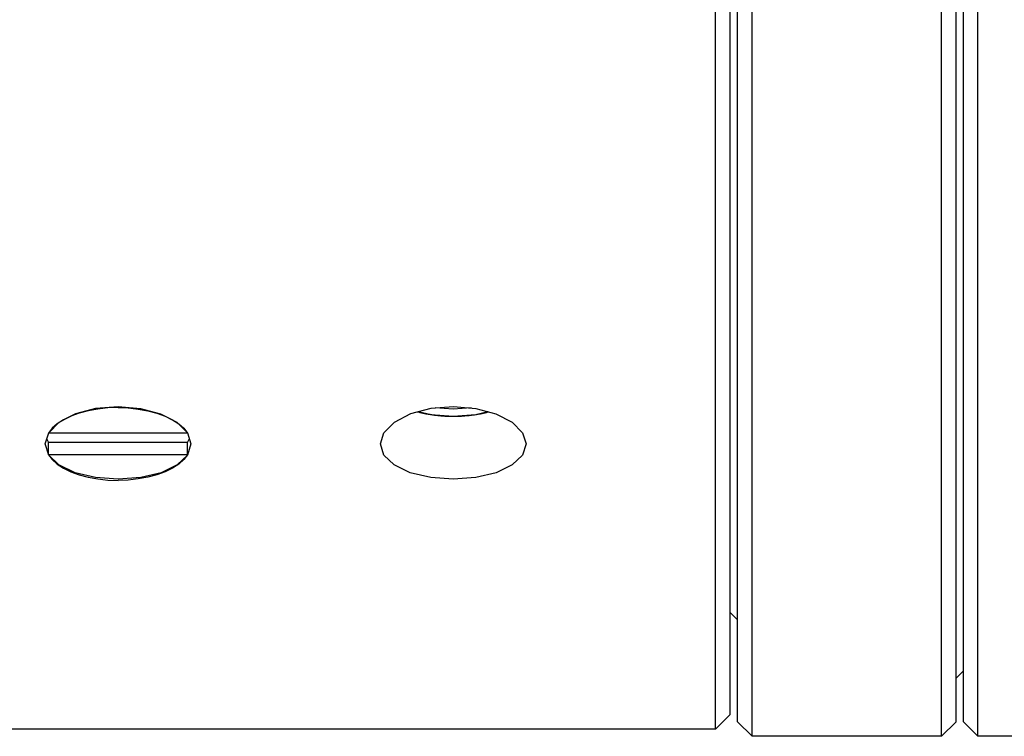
# Model space of a CAD drawing. Header units: millimetres. Extents: x -360 to -91, y -544 to -437.
# Tile 6 of 40: x -189 to -175, y -523 to -514. Entities that reach past the tile are written whole.
import ezdxf

# ---------------------------------------------------------------- set-up
doc = ezdxf.new("R2010")
doc.units = ezdxf.units.MM
doc.header["$LTSCALE"] = 16.335
doc.layers.get('0').update_dxf_attribs({"linetype": 'CONTINUOUS'})

msp = doc.modelspace()

# ---------------------------------------------------------------- linework, layer by layer
at = {"color": 3, "linetype": 'Continuous'}
for p, q in [((-175.529, -523.488), (-175.529, -464.888)), ((-179.129, -523.388), (-179.129, -464.988)), ((-178.929, -523.188), (-178.929, -465.188)), ((-178.829, -523.288), (-178.829, -465.088)), ((-175.829, -523.288), (-175.829, -465.088)), ((-175.729, -523.288), (-175.729, -465.088)), ((-178.629, -523.488), (-178.629, -494.488)), ((-176.029, -523.488), (-176.029, -494.488)), ((-178.829, -521.888), (-178.929, -521.788)), ((-175.729, -522.588), (-175.829, -522.688)), ((-178.929, -523.188), (-179.129, -523.388)), ((-178.629, -523.488), (-178.829, -523.288)), ((-175.829, -523.288), (-176.029, -523.488)), ((-175.529, -523.488), (-175.729, -523.288)), ((-179.129, -523.388), (-189.029, -523.388)), ((-176.029, -523.488), (-178.629, -523.488)), ((-173.228, -523.488), (-175.529, -523.488))]:
    msp.add_line(p, q, dxfattribs=at)
at = {"color": 7, "linetype": 'Continuous'}
for p, q in [((-187.976, -519.095), (-188.077, -519.144)), ((-186.683, -519.095), (-186.582, -519.144)), ((-188.232, -519.26), (-188.283, -519.326)), ((-186.427, -519.26), (-186.375, -519.326)), ((-186.375, -519.326), (-188.283, -519.326)), ((-186.378, -519.321), (-186.329, -519.476)), ((-188.281, -519.628), (-188.329, -519.476)), ((-188.283, -519.453), (-188.307, -519.405)), ((-188.283, -519.453), (-186.375, -519.453)), ((-188.283, -519.626), (-188.283, -519.453)), ((-186.352, -519.405), (-186.375, -519.453)), ((-186.375, -519.626), (-186.375, -519.453)), ((-186.375, -519.626), (-188.283, -519.626))]:
    msp.add_line(p, q, dxfattribs=at)
for points in [[(-187.329, -518.976), (-187.47, -518.981), (-187.607, -518.996), (-187.739, -519.02), (-187.863, -519.053), (-187.976, -519.095)], [(-187.91, -519.059), (-187.633, -518.986), (-187.327, -518.961), (-187.022, -518.987), (-186.745, -519.061)], [(-187.329, -518.976), (-187.189, -518.981), (-187.052, -518.996), (-186.92, -519.02), (-186.796, -519.053), (-186.683, -519.095)], [(-183.729, -519.476), (-183.681, -519.322), (-183.536, -519.175), (-183.31, -519.059), (-183.033, -518.986), (-182.727, -518.961), (-182.422, -518.987), (-182.145, -519.061), (-181.922, -519.175), (-181.778, -519.321), (-181.729, -519.476)], [(-182.484, -518.982), (-182.729, -519), (-182.976, -518.981)], [(-188.329, -519.476), (-188.281, -519.322), (-188.136, -519.175), (-187.91, -519.059)], [(-186.745, -519.061), (-186.522, -519.175), (-186.378, -519.321)], [(-183.218, -519.035), (-183.207, -519.037), (-183.197, -519.04), (-183.187, -519.042), (-183.177, -519.045), (-183.166, -519.047), (-183.156, -519.05), (-183.145, -519.052), (-183.135, -519.054), (-183.125, -519.056), (-183.115, -519.058), (-183.104, -519.06), (-183.094, -519.062), (-183.083, -519.064), (-183.073, -519.066), (-183.062, -519.068), (-183.052, -519.069), (-183.041, -519.071)], [(-183.205, -519.031), (-183.039, -519.071), (-182.73, -519.095), (-182.42, -519.071), (-182.254, -519.031)], [(-183.041, -519.071), (-183.027, -519.073), (-183.013, -519.075), (-182.999, -519.077), (-182.985, -519.079), (-182.971, -519.081), (-182.957, -519.082), (-182.943, -519.084), (-182.928, -519.085), (-182.914, -519.086), (-182.9, -519.088), (-182.885, -519.089), (-182.871, -519.09), (-182.857, -519.091), (-182.843, -519.092), (-182.829, -519.092), (-182.815, -519.093), (-182.801, -519.093), (-182.786, -519.094), (-182.772, -519.094), (-182.758, -519.094), (-182.744, -519.095), (-182.73, -519.095)], [(-182.73, -519.095), (-182.716, -519.095), (-182.701, -519.094), (-182.687, -519.094), (-182.673, -519.094), (-182.659, -519.093), (-182.645, -519.093), (-182.63, -519.092), (-182.616, -519.092), (-182.602, -519.091), (-182.588, -519.09), (-182.572, -519.089), (-182.557, -519.087), (-182.542, -519.086), (-182.527, -519.085), (-182.512, -519.083), (-182.496, -519.082), (-182.481, -519.08), (-182.466, -519.078), (-182.451, -519.076), (-182.436, -519.074), (-182.422, -519.072)], [(-182.422, -519.072), (-182.411, -519.07), (-182.4, -519.068), (-182.389, -519.066), (-182.378, -519.064), (-182.367, -519.062), (-182.356, -519.06), (-182.345, -519.058), (-182.335, -519.056), (-182.324, -519.054), (-182.313, -519.052), (-182.303, -519.05), (-182.292, -519.047), (-182.282, -519.045), (-182.272, -519.042), (-182.262, -519.04), (-182.252, -519.037), (-182.242, -519.035)], [(-188.077, -519.144), (-188.163, -519.199), (-188.232, -519.26)], [(-186.582, -519.144), (-186.496, -519.199), (-186.427, -519.26)], [(-186.329, -519.476), (-186.378, -519.628), (-186.519, -519.764), (-186.74, -519.87), (-187.019, -519.938), (-187.33, -519.961)], [(-181.729, -519.476), (-181.778, -519.628), (-181.919, -519.764), (-182.14, -519.87), (-182.419, -519.938), (-182.73, -519.961), (-183.039, -519.938), (-183.319, -519.87), (-183.54, -519.764), (-183.681, -519.628), (-183.729, -519.476)], [(-188.283, -519.626), (-188.232, -519.691), (-188.163, -519.752), (-188.077, -519.808), (-187.976, -519.857), (-187.863, -519.899), (-187.739, -519.932), (-187.607, -519.956), (-187.47, -519.971), (-187.329, -519.976)], [(-187.33, -519.961), (-187.639, -519.938), (-187.919, -519.87), (-188.14, -519.764), (-188.281, -519.628)], [(-186.375, -519.626), (-186.427, -519.691), (-186.496, -519.752), (-186.582, -519.808), (-186.683, -519.857), (-186.796, -519.899), (-186.92, -519.932), (-187.052, -519.956), (-187.189, -519.971), (-187.329, -519.976)]]:
    msp.add_lwpolyline(points, dxfattribs=at)

doc.saveas('drawing.dxf')
